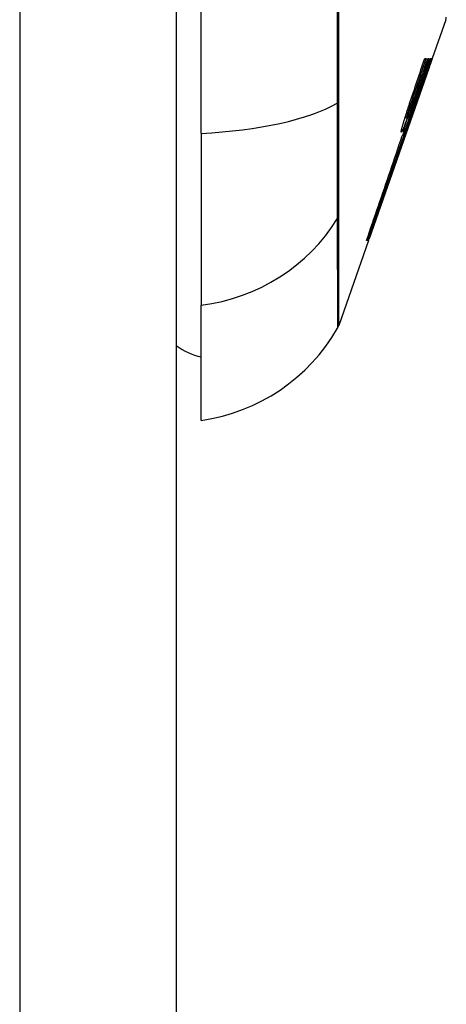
# Model space of a CAD drawing. Header units: inches. Extents: x 18 to 388, y 34 to 188.
# Tile 45 of 136: x 117.905 to 118.174, y 111.408 to 112.03. Entities that reach past the tile are written whole.
import ezdxf

# ---------------------------------------------------------------- set-up
doc = ezdxf.new("R2010")
doc.units = ezdxf.units.IN
doc.header["$MEASUREMENT"] = 0
doc.layers.add('Visible Edges(ANSI)', color=7, linetype='Continuous', lineweight=25)
doc.layers.add('Visible Tangent Edges(ANSI)', color=7, linetype='Continuous', lineweight=25)

msp = doc.modelspace()

# ---------------------------------------------------------------- linework, layer by layer
at = {"layer": 'Visible Edges(ANSI)'}
for p, q in [((118.00369, 130.74717), (118.00369, 94.02717)), ((118.01944, 111.95849), (118.01944, 112.81586)), ((118.17408, 112.03037), (118.16553, 112.00592)), ((118.15769, 111.98717), (118.16423, 112.00592)), ((118.16074, 112.00592), (118.16157, 112.00592)), ((118.16271, 112.00592), (118.16336, 112.00592)), ((118.16423, 112.00592), (118.16467, 112.00592)), ((118.16487, 112.00592), (118.16523, 112.00592)), ((118.1655, 112.00592), (118.16553, 112.00592)), ((118.16324, 111.9994), (118.14877, 111.95804)), ((118.15968, 111.98967), (118.15945, 111.98967)), ((118.15968, 111.98967), (118.15971, 111.98967)), ((118.15731, 111.98267), (118.15709, 111.98267)), ((118.15476, 111.97573), (118.15455, 111.97573)), ((118.15479, 111.97573), (118.15476, 111.97573)), ((118.14927, 111.96829), (118.14825, 111.96829)), ((118.14842, 111.96042), (118.15119, 111.96842)), ((118.15069, 111.96829), (118.14988, 111.96829)), ((118.15066, 111.97067), (118.1504, 111.97067)), ((118.1511, 111.96842), (118.15078, 111.96842)), ((118.15119, 111.96842), (118.1511, 111.96842)), ((118.14927, 111.96317), (118.1475, 111.95804)), ((118.01944, 111.95849), (118.01944, 111.8497)), ((118.14877, 111.95804), (118.12555, 111.89171)), ((118.14655, 111.95691), (118.14653, 111.95691)), ((118.1475, 111.95804), (118.14721, 111.95804)), ((118.1475, 111.95804), (118.14785, 111.95804)), ((118.14796, 111.95804), (118.14842, 111.95804)), ((118.14874, 111.96042), (118.14842, 111.96042)), ((118.14867, 111.95804), (118.14859, 111.95804)), ((118.14867, 111.95804), (118.14877, 111.95804)), ((118.14922, 111.96042), (118.14888, 111.96042)), ((118.1496, 111.96042), (118.14952, 111.96042)), ((118.12519, 111.89067), (118.10635, 111.83683)), ((118.12458, 111.89067), (118.12394, 111.89067)), ((118.12503, 111.89067), (118.12465, 111.89067)), ((118.12519, 111.89067), (118.12507, 111.89067)), ((118.12555, 111.89171), (118.12543, 111.89171)), ((118.01944, 111.77694), (118.01944, 111.8497))]:
    msp.add_line(p, q, dxfattribs=at)
at = {"layer": 'Visible Edges(ANSI)', "flags": 128}
for points in [[(118.16467, 112.00592), (118.16401, 112.00403), (118.16334, 112.00213), (118.16268, 112.00024), (118.16202, 111.99835), (118.16135, 111.99645), (118.16069, 111.99455), (118.16002, 111.99265), (118.15936, 111.99075), (118.15869, 111.98886), (118.15803, 111.98696), (118.15736, 111.98506), (118.1567, 111.98316), (118.15604, 111.98126), (118.15537, 111.97936), (118.15471, 111.97746), (118.15404, 111.97556), (118.15338, 111.97366), (118.15271, 111.97177), (118.15205, 111.96987), (118.15139, 111.96798), (118.15073, 111.96609), (118.15006, 111.9642), (118.1494, 111.96231), (118.14874, 111.96042)], [(118.15118, 111.97735), (118.15158, 111.97854), (118.15198, 111.97973), (118.15238, 111.98092), (118.15278, 111.9821), (118.15318, 111.98329), (118.15358, 111.98448), (118.15398, 111.98567), (118.15437, 111.98686), (118.15477, 111.98805), (118.15517, 111.98925), (118.15557, 111.99044), (118.15597, 111.99163), (118.15637, 111.99282), (118.15677, 111.99401), (118.15717, 111.9952), (118.15756, 111.99639), (118.15796, 111.99759), (118.15836, 111.99878), (118.15876, 111.99997), (118.15916, 112.00116), (118.15955, 112.00235), (118.15995, 112.00354), (118.16035, 112.00473), (118.16074, 112.00592)], [(118.16157, 112.00592), (118.16117, 112.00472), (118.16076, 112.00352), (118.16036, 112.00233), (118.15996, 112.00113), (118.15955, 111.99993), (118.15915, 111.99873), (118.15875, 111.99753), (118.15834, 111.99633), (118.15794, 111.99513), (118.15753, 111.99393), (118.15713, 111.99273), (118.15673, 111.99154), (118.15632, 111.99034), (118.15592, 111.98914), (118.15551, 111.98794), (118.15511, 111.98674), (118.1547, 111.98554), (118.1543, 111.98434), (118.1539, 111.98315), (118.15349, 111.98195), (118.15309, 111.98075), (118.15268, 111.97956), (118.15228, 111.97836), (118.15187, 111.97717)], [(118.16336, 112.00592), (118.16295, 112.00472), (118.16254, 112.00353), (118.16213, 112.00233), (118.16171, 112.00113), (118.1613, 111.99993), (118.16089, 111.99873), (118.16047, 111.99753), (118.16006, 111.99633), (118.15965, 111.99514), (118.15923, 111.99394), (118.15882, 111.99274), (118.1584, 111.99154), (118.15799, 111.99034), (118.15758, 111.98914), (118.15716, 111.98794), (118.15675, 111.98674), (118.15634, 111.98554), (118.15592, 111.98435), (118.15551, 111.98315), (118.1551, 111.98195), (118.15468, 111.98075), (118.15427, 111.97956), (118.15386, 111.97836), (118.15344, 111.97717)], [(118.1563, 111.98717), (118.15657, 111.98795), (118.15683, 111.98873), (118.1571, 111.98951), (118.15737, 111.99029), (118.15764, 111.99107), (118.1579, 111.99185), (118.15817, 111.99263), (118.15844, 111.99342), (118.15871, 111.9942), (118.15897, 111.99498), (118.15924, 111.99576), (118.15951, 111.99654), (118.15977, 111.99732), (118.16004, 111.9981), (118.16031, 111.99889), (118.16058, 111.99967), (118.16084, 112.00045), (118.16111, 112.00123), (118.16138, 112.00201), (118.16165, 112.00279), (118.16191, 112.00358), (118.16218, 112.00436), (118.16245, 112.00514), (118.16271, 112.00592)], [(118.15704, 111.98252), (118.15737, 111.98349), (118.1577, 111.98446), (118.15802, 111.98543), (118.15835, 111.9864), (118.15868, 111.98737), (118.15901, 111.98834), (118.15933, 111.98932), (118.15966, 111.99029), (118.15999, 111.99127), (118.16032, 111.99224), (118.16064, 111.99322), (118.16097, 111.99419), (118.1613, 111.99517), (118.16162, 111.99615), (118.16195, 111.99713), (118.16228, 111.9981), (118.1626, 111.99908), (118.16293, 112.00006), (118.16325, 112.00104), (118.16357, 112.00201), (118.1639, 112.00299), (118.16422, 112.00397), (118.16454, 112.00494), (118.16487, 112.00592)], [(118.16551, 112.00592), (118.16518, 112.00495), (118.16484, 112.00398), (118.1645, 112.003), (118.16416, 112.00203), (118.16382, 112.00106), (118.16348, 112.00009), (118.16314, 111.99911), (118.1628, 111.99814), (118.16246, 111.99717), (118.16212, 111.99619), (118.16178, 111.99522), (118.16143, 111.99425), (118.16109, 111.99328), (118.16075, 111.99231), (118.1604, 111.99134), (118.16006, 111.99037), (118.15972, 111.9894), (118.15937, 111.98843), (118.15903, 111.98747), (118.15869, 111.98651), (118.15834, 111.98554), (118.158, 111.98458), (118.15766, 111.98363), (118.15731, 111.98267)], [(118.16523, 112.00592), (118.165, 112.00524), (118.16477, 112.00456), (118.16454, 112.00389), (118.16431, 112.00321), (118.16408, 112.00253), (118.16385, 112.00185), (118.16362, 112.00117), (118.16338, 112.0005), (118.16315, 111.99982), (118.16292, 111.99914), (118.16269, 111.99846), (118.16246, 111.99778), (118.16223, 111.99711), (118.162, 111.99643), (118.16176, 111.99575), (118.16153, 111.99507), (118.1613, 111.9944), (118.16107, 111.99372), (118.16084, 111.99304), (118.16061, 111.99237), (118.16038, 111.99169), (118.16014, 111.99102), (118.15991, 111.99034), (118.15968, 111.98967)], [(118.15971, 111.98967), (118.15995, 111.99034), (118.16019, 111.99101), (118.16043, 111.99169), (118.16067, 111.99236), (118.16091, 111.99303), (118.16116, 111.99371), (118.1614, 111.99438), (118.16164, 111.99506), (118.16188, 111.99574), (118.16212, 111.99642), (118.16236, 111.99709), (118.16261, 111.99777), (118.16285, 111.99845), (118.16309, 111.99913), (118.16333, 111.99981), (118.16357, 112.00049), (118.16382, 112.00117), (118.16406, 112.00185), (118.1643, 112.00252), (118.16454, 112.0032), (118.16478, 112.00388), (118.16502, 112.00456), (118.16526, 112.00524), (118.1655, 112.00592)], [(118.15134, 111.97313), (118.15154, 111.97368), (118.15174, 111.97422), (118.15194, 111.97477), (118.15214, 111.97533), (118.15234, 111.97589), (118.15255, 111.97645), (118.15275, 111.97702), (118.15295, 111.97759), (118.15316, 111.97816), (118.15337, 111.97874), (118.15357, 111.97932), (118.15378, 111.97991), (118.15399, 111.9805), (118.1542, 111.98109), (118.1544, 111.98169), (118.15461, 111.98229), (118.15482, 111.98289), (118.15503, 111.98349), (118.15524, 111.9841), (118.15546, 111.98471), (118.15567, 111.98532), (118.15588, 111.98593), (118.15609, 111.98655), (118.1563, 111.98717)], [(118.15268, 111.97313), (118.15288, 111.97367), (118.15308, 111.97422), (118.15328, 111.97477), (118.15348, 111.97532), (118.15368, 111.97588), (118.15389, 111.97644), (118.15409, 111.97701), (118.1543, 111.97758), (118.1545, 111.97815), (118.15471, 111.97873), (118.15492, 111.97932), (118.15513, 111.9799), (118.15534, 111.98049), (118.15555, 111.98108), (118.15576, 111.98168), (118.15597, 111.98228), (118.15619, 111.98288), (118.1564, 111.98349), (118.15661, 111.98409), (118.15683, 111.9847), (118.15704, 111.98532), (118.15726, 111.98593), (118.15748, 111.98655), (118.15769, 111.98717)], [(118.14888, 111.96042), (118.14922, 111.96132), (118.14955, 111.96222), (118.14989, 111.96313), (118.15023, 111.96403), (118.15056, 111.96495), (118.1509, 111.96586), (118.15124, 111.96678), (118.15158, 111.96769), (118.15192, 111.96862), (118.15226, 111.96954), (118.15261, 111.97046), (118.15295, 111.97139), (118.15329, 111.97231), (118.15363, 111.97324), (118.15397, 111.97417), (118.15431, 111.9751), (118.15466, 111.97602), (118.155, 111.97695), (118.15534, 111.97788), (118.15568, 111.97881), (118.15602, 111.97974), (118.15636, 111.98067), (118.1567, 111.98159), (118.15704, 111.98252)], [(118.15731, 111.98267), (118.15699, 111.98174), (118.15667, 111.98081), (118.15635, 111.97988), (118.15603, 111.97895), (118.15571, 111.97803), (118.15539, 111.9771), (118.15507, 111.97617), (118.15475, 111.97524), (118.15443, 111.97431), (118.1541, 111.97338), (118.15378, 111.97245), (118.15346, 111.97152), (118.15314, 111.97059), (118.15282, 111.96966), (118.15249, 111.96873), (118.15217, 111.96781), (118.15185, 111.96688), (118.15153, 111.96595), (118.1512, 111.96503), (118.15088, 111.9641), (118.15056, 111.96318), (118.15024, 111.96226), (118.14992, 111.96134), (118.1496, 111.96042)], [(118.14729, 111.96517), (118.14744, 111.96566), (118.14759, 111.96616), (118.14774, 111.96666), (118.1479, 111.96716), (118.14805, 111.96766), (118.14821, 111.96817), (118.14837, 111.96867), (118.14853, 111.96918), (118.14869, 111.96969), (118.14885, 111.9702), (118.14901, 111.97071), (118.14918, 111.97123), (118.14934, 111.97174), (118.14951, 111.97225), (118.14967, 111.97277), (118.14984, 111.97328), (118.15001, 111.97379), (118.15017, 111.97431), (118.15034, 111.97482), (118.15051, 111.97533), (118.15068, 111.97584), (118.15085, 111.97634), (118.15101, 111.97685), (118.15118, 111.97735)], [(118.15476, 111.97573), (118.15453, 111.97509), (118.1543, 111.97445), (118.15407, 111.97381), (118.15383, 111.97317), (118.1536, 111.97253), (118.15337, 111.97189), (118.15314, 111.97125), (118.15291, 111.97061), (118.15268, 111.96997), (118.15245, 111.96933), (118.15222, 111.96869), (118.15198, 111.96805), (118.15175, 111.96741), (118.15152, 111.96677), (118.15129, 111.96613), (118.15106, 111.9655), (118.15083, 111.96486), (118.1506, 111.96422), (118.15037, 111.96359), (118.15014, 111.96295), (118.14991, 111.96232), (118.14968, 111.96168), (118.14945, 111.96105), (118.14922, 111.96042)], [(118.14952, 111.96042), (118.14974, 111.96105), (118.14996, 111.96169), (118.15018, 111.96233), (118.1504, 111.96296), (118.15062, 111.9636), (118.15084, 111.96424), (118.15106, 111.96488), (118.15128, 111.96551), (118.1515, 111.96615), (118.15172, 111.96679), (118.15194, 111.96743), (118.15215, 111.96807), (118.15237, 111.96871), (118.15259, 111.96934), (118.15281, 111.96998), (118.15303, 111.97062), (118.15325, 111.97126), (118.15347, 111.9719), (118.15369, 111.97254), (118.15391, 111.97318), (118.15413, 111.97382), (118.15435, 111.97446), (118.15457, 111.97509), (118.15479, 111.97573)], [(118.15187, 111.97717), (118.15179, 111.97692), (118.15171, 111.97668), (118.15163, 111.97643), (118.15154, 111.97618), (118.15146, 111.97593), (118.15138, 111.97568), (118.1513, 111.97544), (118.15122, 111.97519), (118.15114, 111.97494), (118.15105, 111.97469), (118.15097, 111.97444), (118.15089, 111.97419), (118.15081, 111.97394), (118.15074, 111.97369), (118.15066, 111.97345), (118.15058, 111.9732), (118.1505, 111.97296), (118.15043, 111.97272), (118.15035, 111.97248), (118.15028, 111.97224), (118.15021, 111.972), (118.15013, 111.97176), (118.15006, 111.97153), (118.14999, 111.97129)], [(118.15344, 111.97717), (118.15336, 111.97692), (118.15327, 111.97668), (118.15319, 111.97643), (118.15311, 111.97618), (118.15302, 111.97593), (118.15294, 111.97568), (118.15285, 111.97543), (118.15277, 111.97519), (118.15268, 111.97494), (118.1526, 111.97469), (118.15252, 111.97444), (118.15244, 111.97419), (118.15235, 111.97394), (118.15227, 111.97369), (118.15219, 111.97345), (118.15211, 111.9732), (118.15203, 111.97296), (118.15195, 111.97272), (118.15187, 111.97247), (118.1518, 111.97223), (118.15172, 111.972), (118.15165, 111.97176), (118.15157, 111.97153), (118.1515, 111.97129)], [(118.12507, 111.89067), (118.12623, 111.89398), (118.12739, 111.89732), (118.12857, 111.90068), (118.12974, 111.90405), (118.13093, 111.90744), (118.13212, 111.91085), (118.13331, 111.91427), (118.13451, 111.9177), (118.13571, 111.92113), (118.13691, 111.92458), (118.13812, 111.92804), (118.13933, 111.93149), (118.14053, 111.93496), (118.14174, 111.93842), (118.14295, 111.94188), (118.14416, 111.94534), (118.14537, 111.9488), (118.14657, 111.95225), (118.14777, 111.9557), (118.14897, 111.95914), (118.15017, 111.96256), (118.15136, 111.96598), (118.15254, 111.96938), (118.15372, 111.97277)], [(118.15066, 111.97067), (118.15036, 111.96984), (118.15006, 111.96903), (118.14977, 111.96824), (118.14949, 111.96747), (118.14921, 111.96673), (118.14894, 111.96601), (118.14867, 111.96532), (118.14842, 111.96466), (118.14817, 111.96403), (118.14793, 111.96343), (118.1477, 111.96287), (118.14748, 111.96234), (118.14728, 111.96185), (118.14708, 111.9614), (118.14689, 111.96098), (118.14672, 111.96061), (118.14656, 111.96028), (118.14641, 111.95999), (118.14628, 111.95974), (118.14616, 111.95954), (118.14606, 111.95938), (118.14597, 111.95927), (118.14589, 111.95921), (118.14583, 111.95919)], [(118.1511, 111.96842), (118.15084, 111.96773), (118.1506, 111.96707), (118.15036, 111.96642), (118.15012, 111.96579), (118.14989, 111.96519), (118.14967, 111.96461), (118.14946, 111.96405), (118.14925, 111.96352), (118.14905, 111.96301), (118.14886, 111.96253), (118.14868, 111.96208), (118.1485, 111.96166), (118.14834, 111.96127), (118.14819, 111.96091), (118.14804, 111.96058), (118.14791, 111.96029), (118.14779, 111.96003), (118.14767, 111.9598), (118.14757, 111.95961), (118.14748, 111.95945), (118.14741, 111.95933), (118.14734, 111.95925), (118.14729, 111.9592), (118.14724, 111.95919)], [(118.15372, 111.97277), (118.15351, 111.97215), (118.1533, 111.97154), (118.15309, 111.97093), (118.15288, 111.97031), (118.15267, 111.9697), (118.15246, 111.96908), (118.15225, 111.96847), (118.15204, 111.96786), (118.15183, 111.96724), (118.15162, 111.96663), (118.15141, 111.96601), (118.1512, 111.9654), (118.15099, 111.96479), (118.15078, 111.96417), (118.15057, 111.96356), (118.15036, 111.96294), (118.15014, 111.96233), (118.14993, 111.96172), (118.14972, 111.96111), (118.14951, 111.96049), (118.1493, 111.95988), (118.14909, 111.95927), (118.14888, 111.95866), (118.14867, 111.95804)], [(118.14887, 111.96517), (118.14894, 111.96539), (118.14901, 111.96562), (118.14909, 111.96584), (118.14916, 111.96607), (118.14923, 111.9663), (118.1493, 111.96652), (118.14938, 111.96675), (118.14945, 111.96698), (118.14952, 111.96721), (118.1496, 111.96744), (118.14967, 111.96767), (118.14975, 111.96789), (118.14982, 111.96812), (118.1499, 111.96835), (118.14997, 111.96858), (118.15005, 111.96882), (118.15012, 111.96905), (118.1502, 111.96928), (118.15027, 111.96951), (118.15035, 111.96974), (118.15043, 111.96997), (118.1505, 111.9702), (118.15058, 111.97044), (118.15066, 111.97067)], [(118.14999, 111.97129), (118.14992, 111.97106), (118.14985, 111.97083), (118.14979, 111.97061), (118.14973, 111.97039), (118.14967, 111.97018), (118.14961, 111.96998), (118.14956, 111.96979), (118.14951, 111.96961), (118.14946, 111.96944), (118.14942, 111.96928), (118.14939, 111.96912), (118.14935, 111.96898), (118.14932, 111.96885), (118.1493, 111.96874), (118.14928, 111.96863), (118.14926, 111.96854), (118.14925, 111.96847), (118.14925, 111.9684), (118.14925, 111.96835), (118.14925, 111.96832), (118.14926, 111.9683), (118.14927, 111.96829), (118.14929, 111.9683), (118.14931, 111.96832)], [(118.14931, 111.96832), (118.14935, 111.96837), (118.14939, 111.96843), (118.14944, 111.96851), (118.1495, 111.96861), (118.14955, 111.96872), (118.14962, 111.96884), (118.14968, 111.96898), (118.14975, 111.96913), (118.14983, 111.96929), (118.14991, 111.96947), (118.14999, 111.96966), (118.15008, 111.96987), (118.15017, 111.97008), (118.15026, 111.97031), (118.15036, 111.97055), (118.15045, 111.9708), (118.15056, 111.97106), (118.15066, 111.97133), (118.15077, 111.97161), (118.15088, 111.97189), (118.15099, 111.97219), (118.15111, 111.9725), (118.15122, 111.97281), (118.15134, 111.97313)], [(118.1515, 111.97129), (118.15142, 111.97106), (118.15135, 111.97083), (118.15128, 111.97061), (118.15122, 111.9704), (118.15115, 111.97019), (118.15109, 111.96999), (118.15104, 111.9698), (118.15098, 111.96961), (118.15094, 111.96944), (118.15089, 111.96928), (118.15085, 111.96913), (118.15081, 111.96899), (118.15078, 111.96886), (118.15075, 111.96874), (118.15072, 111.96864), (118.15071, 111.96855), (118.15069, 111.96847), (118.15068, 111.96841), (118.15067, 111.96836), (118.15067, 111.96832), (118.15068, 111.9683), (118.15069, 111.96829), (118.1507, 111.9683), (118.15072, 111.96832)], [(118.15072, 111.96832), (118.15075, 111.96837), (118.15079, 111.96843), (118.15084, 111.96851), (118.15089, 111.96861), (118.15094, 111.96872), (118.151, 111.96884), (118.15106, 111.96898), (118.15113, 111.96913), (118.1512, 111.96929), (118.15127, 111.96947), (118.15135, 111.96966), (118.15143, 111.96986), (118.15152, 111.97008), (118.15161, 111.97031), (118.15171, 111.97055), (118.1518, 111.9708), (118.1519, 111.97106), (118.15201, 111.97133), (118.15211, 111.97161), (118.15222, 111.97189), (118.15233, 111.97219), (118.15245, 111.9725), (118.15256, 111.97281), (118.15268, 111.97313)], [(118.15154, 111.96667), (118.15045, 111.96353), (118.14935, 111.96038), (118.14825, 111.95721), (118.14714, 111.95404), (118.14603, 111.95086), (118.14492, 111.94768), (118.14381, 111.94449), (118.1427, 111.94129), (118.14158, 111.9381), (118.14047, 111.9349), (118.13935, 111.9317), (118.13824, 111.9285), (118.13712, 111.92531), (118.13601, 111.92211), (118.1349, 111.91893), (118.13379, 111.91575), (118.13268, 111.91257), (118.13157, 111.90941), (118.13047, 111.90625), (118.12938, 111.90311), (118.12828, 111.89998), (118.12719, 111.89686), (118.12611, 111.89376), (118.12503, 111.89067)], [(118.14583, 111.95919), (118.1458, 111.95921), (118.14579, 111.95925), (118.14579, 111.95931), (118.14579, 111.95939), (118.1458, 111.9595), (118.14582, 111.95964), (118.14584, 111.95979), (118.14587, 111.95997), (118.14592, 111.96017), (118.14596, 111.96039), (118.14602, 111.96063), (118.14608, 111.96089), (118.14615, 111.96117), (118.14623, 111.96147), (118.14631, 111.96178), (118.1464, 111.96211), (118.14649, 111.96245), (118.14659, 111.96281), (118.1467, 111.96318), (118.14681, 111.96356), (118.14692, 111.96395), (118.14704, 111.96434), (118.14716, 111.96475), (118.14729, 111.96517)], [(118.14653, 111.95692), (118.14656, 111.95692), (118.1466, 111.95694), (118.14665, 111.95699), (118.1467, 111.95706), (118.14676, 111.95716), (118.14683, 111.95728), (118.14691, 111.95742), (118.147, 111.95759), (118.14709, 111.95778), (118.14719, 111.95799), (118.1473, 111.95823), (118.14741, 111.95849), (118.14753, 111.95877), (118.14766, 111.95908), (118.14779, 111.9594), (118.14794, 111.95975), (118.14808, 111.96011), (118.14824, 111.96049), (118.1484, 111.9609), (118.14856, 111.96132), (118.14873, 111.96175), (118.1489, 111.96221), (118.14908, 111.96268), (118.14927, 111.96317)], [(118.14724, 111.95919), (118.14723, 111.95921), (118.14722, 111.95925), (118.14722, 111.95931), (118.14723, 111.9594), (118.14725, 111.95951), (118.14728, 111.95965), (118.14731, 111.95981), (118.14735, 111.95999), (118.1474, 111.96019), (118.14745, 111.96041), (118.14752, 111.96065), (118.14759, 111.96091), (118.14767, 111.96119), (118.14775, 111.96149), (118.14784, 111.9618), (118.14793, 111.96213), (118.14803, 111.96247), (118.14814, 111.96283), (118.14825, 111.96319), (118.14837, 111.96357), (118.14849, 111.96396), (118.14861, 111.96435), (118.14874, 111.96476), (118.14887, 111.96517)], [(118.14842, 111.95804), (118.14855, 111.9584), (118.14868, 111.95876), (118.14881, 111.95912), (118.14894, 111.95948), (118.14907, 111.95984), (118.1492, 111.96019), (118.14933, 111.96055), (118.14946, 111.96091), (118.14959, 111.96127), (118.14972, 111.96163), (118.14985, 111.96199), (118.14998, 111.96235), (118.15011, 111.96271), (118.15024, 111.96307), (118.15037, 111.96343), (118.1505, 111.96379), (118.15063, 111.96415), (118.15076, 111.96451), (118.15089, 111.96487), (118.15102, 111.96523), (118.15115, 111.96559), (118.15128, 111.96595), (118.15141, 111.96631), (118.15154, 111.96667)], [(118.12394, 111.89067), (118.12488, 111.89338), (118.12581, 111.89611), (118.12675, 111.89884), (118.12768, 111.90158), (118.12862, 111.90433), (118.12957, 111.90708), (118.13051, 111.90984), (118.13146, 111.91261), (118.1324, 111.91537), (118.13335, 111.91814), (118.13429, 111.92092), (118.13524, 111.92369), (118.13619, 111.92647), (118.13714, 111.92925), (118.13808, 111.93203), (118.13903, 111.93481), (118.13997, 111.93758), (118.14091, 111.94036), (118.14186, 111.94313), (118.1428, 111.9459), (118.14373, 111.94866), (118.14467, 111.95142), (118.1456, 111.95417), (118.14653, 111.95692)], [(118.14785, 111.95804), (118.14689, 111.95525), (118.14593, 111.95245), (118.14496, 111.94965), (118.144, 111.94684), (118.14303, 111.94402), (118.14205, 111.94121), (118.14108, 111.93838), (118.14011, 111.93556), (118.13913, 111.93273), (118.13815, 111.9299), (118.13718, 111.92708), (118.1362, 111.92425), (118.13522, 111.92142), (118.13425, 111.9186), (118.13327, 111.91578), (118.1323, 111.91296), (118.13133, 111.91015), (118.13036, 111.90735), (118.12939, 111.90455), (118.12842, 111.90175), (118.12745, 111.89897), (118.12649, 111.89619), (118.12553, 111.89343), (118.12458, 111.89067)], [(118.12465, 111.89067), (118.12561, 111.89343), (118.12657, 111.89619), (118.12753, 111.89897), (118.1285, 111.90175), (118.12946, 111.90455), (118.13043, 111.90735), (118.13141, 111.91015), (118.13238, 111.91296), (118.13336, 111.91578), (118.13433, 111.9186), (118.13531, 111.92142), (118.13629, 111.92425), (118.13727, 111.92708), (118.13824, 111.9299), (118.13922, 111.93273), (118.1402, 111.93556), (118.14118, 111.93838), (118.14215, 111.94121), (118.14312, 111.94403), (118.1441, 111.94684), (118.14507, 111.94965), (118.14603, 111.95246), (118.147, 111.95525), (118.14796, 111.95804)]]:
    msp.add_lwpolyline(points, dxfattribs=at)
at = {"layer": 'Visible Edges(ANSI)'}
for centre, radius, start, end in [((118.16944, 112.03199), 0.00492, 340.70995, 359.82686), ((118.09706, 111.84008), 0.00984, 330.18311, 340.70995), ((118.00312, 111.89392), 0.11811, 277.9413, 330.18311), ((118.02731, 111.85568), 0.03937, 233.1301, 258.46304)]:
    msp.add_arc(centre, radius, start, end, dxfattribs=at)
at = {"layer": 'Visible Tangent Edges(ANSI)'}
for p, q in [((117.90469, 130.74717), (117.90469, 94.02717)), ((118.10638, 111.97837), (118.10638, 111.97884)), ((118.15187, 111.97717), (118.15112, 111.97717)), ((118.15344, 111.97717), (118.1528, 111.97717)), ((118.14999, 111.97129), (118.1492, 111.97129)), ((118.1515, 111.97129), (118.15065, 111.97129)), ((118.10638, 111.90645), (118.10638, 111.90662))]:
    msp.add_line(p, q, dxfattribs=at)
at = {"layer": 'Visible Tangent Edges(ANSI)', "flags": 128}
for points in [[(118.10544, 112.04364), (118.10542, 112.01047), (118.10539, 111.97759)], [(118.10638, 111.97884), (118.10638, 111.99519), (118.10638, 112.01162), (118.10638, 112.02812), (118.10638, 112.0447)], [(118.10539, 111.97759), (118.10538, 111.9734), (118.10537, 111.96926), (118.10536, 111.9652), (118.10535, 111.9612), (118.10535, 111.95729), (118.10534, 111.95345), (118.10534, 111.94971), (118.10533, 111.94607), (118.10533, 111.94252), (118.10533, 111.93908), (118.10533, 111.93575), (118.10533, 111.93253), (118.10533, 111.92943), (118.10533, 111.92645), (118.10533, 111.92361), (118.10533, 111.9209), (118.10534, 111.91832), (118.10534, 111.91588), (118.10535, 111.91359), (118.10535, 111.91144), (118.10536, 111.90943), (118.10537, 111.90758), (118.10538, 111.90589), (118.10539, 111.90436)], [(118.10638, 111.90662), (118.10638, 111.90816), (118.10638, 111.90985), (118.10638, 111.91169), (118.10638, 111.91368), (118.10638, 111.9158), (118.10638, 111.91807), (118.10638, 111.92047), (118.10638, 111.923), (118.10638, 111.92566), (118.10638, 111.92845), (118.10638, 111.93136), (118.10638, 111.93439), (118.10638, 111.93754), (118.10638, 111.94079), (118.10638, 111.94415), (118.10638, 111.94761), (118.10638, 111.95117), (118.10638, 111.95482), (118.10638, 111.95856), (118.10638, 111.96238), (118.10638, 111.96627), (118.10638, 111.97024), (118.10638, 111.97427), (118.10638, 111.97837)], [(118.10635, 111.83683), (118.10635, 111.83695), (118.10635, 111.83732), (118.10635, 111.83792), (118.10635, 111.83878), (118.10635, 111.83987), (118.10635, 111.84121), (118.10635, 111.8428), (118.10635, 111.84463), (118.10636, 111.8467), (118.10636, 111.84902), (118.10636, 111.85158), (118.10636, 111.85438), (118.10636, 111.85743), (118.10637, 111.86071), (118.10637, 111.86423), (118.10637, 111.868), (118.10637, 111.87199), (118.10637, 111.87623), (118.10638, 111.88069), (118.10638, 111.88539), (118.10638, 111.89032), (118.10638, 111.89547), (118.10638, 111.90082), (118.10638, 111.90645)], [(118.10539, 111.90436), (118.10542, 111.8988), (118.10542, 111.89342), (118.10543, 111.88829), (118.10544, 111.88339), (118.10546, 111.87872), (118.10547, 111.87428), (118.10548, 111.87007), (118.10549, 111.8661), (118.1055, 111.86236), (118.10551, 111.85887), (118.10552, 111.8556), (118.10553, 111.85258), (118.10554, 111.8498), (118.10555, 111.84726), (118.10556, 111.84497), (118.10557, 111.84291), (118.10557, 111.8411), (118.10558, 111.83953), (118.10558, 111.8382), (118.10559, 111.83711), (118.10559, 111.83627), (118.10559, 111.83567), (118.10559, 111.83531), (118.10559, 111.83519)]]:
    msp.add_lwpolyline(points, dxfattribs=at)
at = {"layer": 'Visible Tangent Edges(ANSI)'}
for centre, major_axis, ratio, start_param, end_param in [((118.00312, 111.99708), (0.11811, 0), 0.32996, 4.850991, 5.75935), ((118.09687, 111.97922), (0.00984, -0.00003), 0.32572, 5.760249, 6.023956), ((118.09687, 111.909), (0.00984, 0.00008), 0.945463, 5.751833, 6.01554), ((118.00312, 111.96013), (0.11811, 0), 0.943995, 4.850991, 5.75935)]:
    msp.add_ellipse(centre, major_axis=major_axis, ratio=ratio, start_param=start_param, end_param=end_param, dxfattribs=at)

doc.saveas('drawing.dxf')
